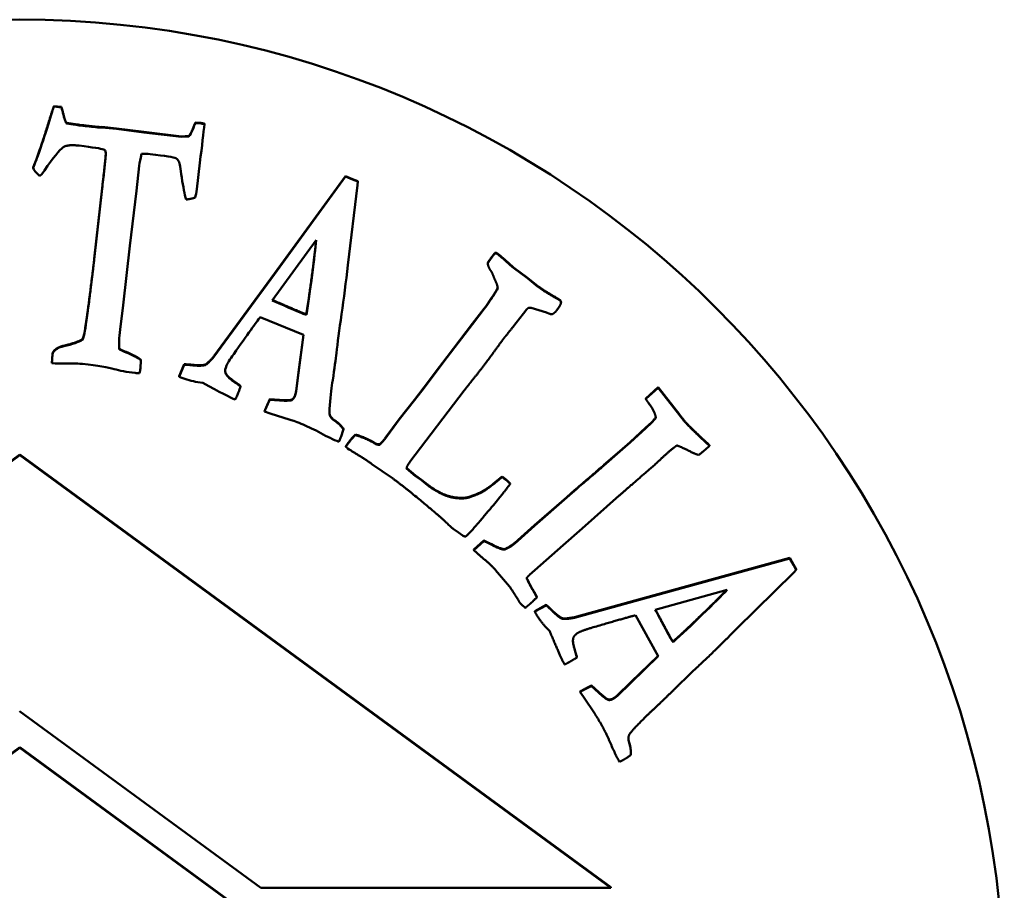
# Model space of a CAD drawing. Header units: millimetres. Extents: x 2057 to 6014, y 1768 to 4066.
# Tile 8 of 13: x 2116 to 2136, y 2496 to 2514. Entities that reach past the tile are written whole.
import ezdxf

# ---------------------------------------------------------------- set-up
doc = ezdxf.new("R2010")
doc.units = ezdxf.units.MM
doc.layers.add('Visibile (ISO)', color=7, linetype='Continuous', lineweight=50)
doc.layers.add('Visibile sottile (ISO)', color=7, linetype='Continuous', lineweight=35)

msp = doc.modelspace()

# ---------------------------------------------------------------- linework, layer by layer
at = {"layer": 'Visibile (ISO)'}
for p, q in [((2117.031, 2511.812), (2117.031, 2511.823)), ((2117.185, 2511.805), (2117.031, 2511.823)), ((2117.031, 2511.812), (2117.185, 2511.794)), ((2117.185, 2511.794), (2117.185, 2511.805)), ((2117.203, 2511.731), (2117.203, 2511.742)), ((2117.281, 2511.474), (2117.281, 2511.485)), ((2119.904, 2511.477), (2119.904, 2511.488)), ((2120.015, 2511.479), (2119.904, 2511.488)), ((2119.904, 2511.477), (2120.015, 2511.468)), ((2120.015, 2511.468), (2120.015, 2511.479)), ((2120.088, 2511.455), (2120.088, 2511.466)), ((2118.004, 2511.399), (2117.956, 2511.396)), ((2117.956, 2511.385), (2117.956, 2511.396)), ((2117.956, 2511.385), (2118.004, 2511.388)), ((2118.004, 2511.388), (2118.004, 2511.399)), ((2118.305, 2511.367), (2118.004, 2511.399)), ((2118.004, 2511.388), (2118.305, 2511.356)), ((2118.305, 2511.356), (2118.305, 2511.367)), ((2118.86, 2511.296), (2118.305, 2511.367)), ((2118.305, 2511.356), (2118.86, 2511.285)), ((2119.622, 2511.205), (2118.86, 2511.296)), ((2118.86, 2511.285), (2119.622, 2511.194)), ((2119.771, 2511.217), (2119.622, 2511.205)), ((2119.771, 2511.206), (2119.771, 2511.217)), ((2119.866, 2511.381), (2119.866, 2511.392)), ((2119.622, 2511.194), (2119.771, 2511.206)), ((2119.622, 2511.194), (2119.622, 2511.205)), ((2119.997, 2510.667), (2119.933, 2510.132)), ((2116.608, 2510.565), (2116.608, 2510.576)), ((2118.766, 2510.61), (2118.71, 2510.101)), ((2122.955, 2510.398), (2121.509, 2508.418)), ((2121.509, 2508.407), (2122.955, 2510.387)), ((2122.955, 2510.387), (2122.955, 2510.398)), ((2123.099, 2510.339), (2122.955, 2510.398)), ((2122.955, 2510.387), (2123.099, 2510.328)), ((2123.202, 2510.297), (2123.099, 2510.339)), ((2123.099, 2510.328), (2123.202, 2510.286)), ((2123.202, 2510.286), (2123.196, 2510.214)), ((2123.202, 2510.286), (2123.202, 2510.297)), ((2118.012, 2510.156), (2117.852, 2508.717)), ((2117.852, 2508.706), (2118.012, 2510.145)), ((2118.71, 2510.101), (2118.575, 2508.98)), ((2123.196, 2510.214), (2122.999, 2508.591)), ((2122.359, 2509.098), (2121.467, 2507.871)), ((2118.575, 2508.98), (2118.44, 2507.776)), ((2125.993, 2508.84), (2125.993, 2508.829)), ((2125.845, 2508.643), (2125.845, 2508.632)), ((2125.845, 2508.641), (2125.845, 2508.63)), ((2121.509, 2508.418), (2120.283, 2506.736)), ((2126.653, 2508.333), (2126.368, 2508.542)), ((2126.368, 2508.542), (2126.368, 2508.531)), ((2126.368, 2508.531), (2126.653, 2508.322)), ((2120.283, 2506.725), (2121.509, 2508.407)), ((2126.857, 2508.168), (2126.653, 2508.333)), ((2126.653, 2508.333), (2126.653, 2508.322)), ((2126.653, 2508.322), (2126.857, 2508.157)), ((2126.857, 2508.168), (2126.857, 2508.157)), ((2127.229, 2507.931), (2127.229, 2507.92)), ((2127.332, 2507.841), (2127.332, 2507.829)), ((2118.44, 2507.776), (2118.376, 2507.281)), ((2125.774, 2507.71), (2125.537, 2507.403)), ((2125.537, 2507.392), (2125.774, 2507.699)), ((2125.805, 2507.751), (2125.774, 2507.71)), ((2125.774, 2507.699), (2125.805, 2507.74)), ((2125.805, 2507.751), (2125.805, 2507.74)), ((2126.637, 2507.692), (2126.572, 2507.605)), ((2127.04, 2507.625), (2126.728, 2507.72)), ((2122.103, 2507.169), (2121.223, 2507.533)), ((2122.097, 2507.611), (2122.159, 2507.59)), ((2122.097, 2507.6), (2122.097, 2507.611)), ((2122.097, 2507.6), (2122.159, 2507.579)), ((2122.159, 2507.579), (2122.159, 2507.59)), ((2126.42, 2507.418), (2126.353, 2507.328)), ((2126.572, 2507.605), (2126.42, 2507.418)), ((2125.537, 2507.403), (2125.017, 2506.726)), ((2125.017, 2506.715), (2125.537, 2507.392)), ((2117.608, 2507.069), (2117.608, 2507.08)), ((2122.102, 2507.17), (2121.999, 2506.413)), ((2121.999, 2506.402), (2122.103, 2507.169)), ((2117.232, 2506.94), (2117.232, 2506.951)), ((2118.359, 2506.883), (2118.359, 2506.894)), ((2118.498, 2506.826), (2118.498, 2506.815)), ((2117.004, 2506.783), (2116.997, 2506.693)), ((2116.997, 2506.682), (2117.004, 2506.772)), ((2116.997, 2506.682), (2116.997, 2506.693)), ((2117.007, 2506.813), (2117.004, 2506.783)), ((2117.004, 2506.772), (2117.007, 2506.802)), ((2117.004, 2506.772), (2117.004, 2506.783)), ((2117.007, 2506.802), (2117.007, 2506.813)), ((2118.796, 2506.657), (2118.796, 2506.668)), ((2120.283, 2506.725), (2120.283, 2506.736)), ((2125.017, 2506.726), (2124.779, 2506.404)), ((2124.779, 2506.393), (2125.017, 2506.715)), ((2125.017, 2506.726), (2125.017, 2506.715)), ((2116.991, 2506.596), (2116.991, 2506.607)), ((2119.677, 2506.573), (2119.573, 2506.332)), ((2119.573, 2506.32), (2119.677, 2506.562)), ((2119.677, 2506.562), (2119.677, 2506.573)), ((2119.573, 2506.32), (2119.573, 2506.332)), ((2119.613, 2506.304), (2119.573, 2506.32)), ((2120.677, 2506.229), (2120.677, 2506.24)), ((2121.999, 2506.413), (2121.95, 2506.028)), ((2121.95, 2506.017), (2121.999, 2506.402)), ((2124.779, 2506.404), (2124.55, 2506.107)), ((2124.55, 2506.096), (2124.779, 2506.393)), ((2124.779, 2506.404), (2124.779, 2506.393)), ((2120.059, 2506.197), (2119.957, 2506.211)), ((2120.824, 2506.122), (2120.824, 2506.133)), ((2125.365, 2506.038), (2124.264, 2504.59)), ((2124.55, 2506.107), (2124.358, 2505.852)), ((2124.358, 2505.841), (2124.55, 2506.096)), ((2129.306, 2506.105), (2129.057, 2505.879)), ((2129.057, 2505.868), (2129.306, 2506.094)), ((2129.745, 2505.544), (2129.306, 2506.105)), ((2129.306, 2506.105), (2129.306, 2506.094)), ((2129.306, 2506.094), (2129.745, 2505.533)), ((2121.707, 2505.843), (2121.417, 2505.864)), ((2121.417, 2505.864), (2121.417, 2505.853)), ((2121.417, 2505.853), (2121.707, 2505.832)), ((2121.707, 2505.832), (2121.707, 2505.843)), ((2124.358, 2505.852), (2124.047, 2505.46)), ((2124.047, 2505.449), (2124.358, 2505.841)), ((2124.358, 2505.852), (2124.358, 2505.841)), ((2129.057, 2505.879), (2129.057, 2505.868)), ((2121.31, 2505.613), (2121.31, 2505.624)), ((2121.425, 2505.575), (2121.31, 2505.613)), ((2121.829, 2505.447), (2121.425, 2505.575)), ((2122.635, 2505.542), (2122.635, 2505.553)), ((2124.047, 2505.46), (2123.755, 2505.065)), ((2123.755, 2505.054), (2124.047, 2505.449)), ((2124.047, 2505.46), (2124.047, 2505.449)), ((2122.913, 2505.252), (2122.913, 2505.263)), ((2129.057, 2505.287), (2128.737, 2504.992)), ((2128.737, 2504.981), (2129.057, 2505.276)), ((2129.177, 2505.398), (2129.057, 2505.287)), ((2129.057, 2505.276), (2129.177, 2505.387)), ((2129.177, 2505.398), (2129.177, 2505.387)), ((2123.156, 2505.144), (2123.156, 2505.133)), ((2122.962, 2504.907), (2122.962, 2504.896)), ((2123.028, 2504.841), (2122.997, 2504.864)), ((2123.654, 2504.953), (2123.654, 2504.941)), ((2128.579, 2504.858), (2128.198, 2504.521)), ((2128.198, 2504.51), (2128.579, 2504.847)), ((2128.737, 2504.992), (2128.579, 2504.858)), ((2128.579, 2504.847), (2128.737, 2504.981)), ((2128.579, 2504.858), (2128.579, 2504.847)), ((2128.737, 2504.992), (2128.737, 2504.981)), ((2130.348, 2504.916), (2130.258, 2504.836)), ((2130.348, 2504.927), (2130.348, 2504.916)), ((2116.342, 2504.74), (2104.342, 2495.943)), ((2104.342, 2495.931), (2116.342, 2504.729)), ((2116.342, 2504.729), (2116.342, 2504.74)), ((2128.342, 2495.943), (2116.342, 2504.74)), ((2116.342, 2504.729), (2128.342, 2495.932)), ((2123.907, 2504.26), (2123.492, 2504.546)), ((2124.197, 2504.461), (2124.197, 2504.452)), ((2124.197, 2504.452), (2124.376, 2504.302)), ((2124.376, 2504.313), (2124.198, 2504.463)), ((2124.495, 2504.228), (2124.376, 2504.313)), ((2124.376, 2504.313), (2124.376, 2504.302)), ((2124.376, 2504.302), (2124.495, 2504.217)), ((2124.62, 2504.129), (2124.495, 2504.228)), ((2124.495, 2504.228), (2124.495, 2504.217)), ((2124.495, 2504.217), (2124.62, 2504.118)), ((2126.201, 2504.244), (2126.136, 2504.293)), ((2126.136, 2504.293), (2126.136, 2504.282)), ((2126.136, 2504.282), (2126.201, 2504.233)), ((2124.62, 2504.129), (2124.62, 2504.118)), ((2126.298, 2504.139), (2126.235, 2504.056)), ((2126.298, 2504.15), (2126.298, 2504.139)), ((2125.515, 2503.898), (2125.515, 2503.887)), ((2127.453, 2503.874), (2126.792, 2503.301)), ((2126.792, 2503.289), (2127.453, 2503.863)), ((2127.605, 2504.014), (2127.453, 2503.874)), ((2127.453, 2503.863), (2127.605, 2504.003)), ((2127.453, 2503.874), (2127.453, 2503.863)), ((2127.605, 2504.014), (2127.605, 2504.003)), ((2128.515, 2503.904), (2127.763, 2503.233)), ((2125.249, 2503.154), (2125.143, 2503.228)), ((2126.792, 2503.301), (2126.456, 2502.998)), ((2126.456, 2502.986), (2126.792, 2503.289)), ((2126.792, 2503.301), (2126.792, 2503.289)), ((2127.763, 2503.233), (2127.373, 2502.9)), ((2125.324, 2503.097), (2125.249, 2503.154)), ((2125.765, 2502.991), (2125.559, 2502.808)), ((2125.559, 2502.797), (2125.765, 2502.98)), ((2125.765, 2502.991), (2125.765, 2502.98)), ((2126.179, 2502.816), (2126.179, 2502.805)), ((2127.373, 2502.9), (2126.801, 2502.388)), ((2125.559, 2502.808), (2125.559, 2502.797)), ((2131.977, 2502.64), (2129.614, 2501.988)), ((2129.614, 2501.977), (2131.977, 2502.629)), ((2132.053, 2502.505), (2131.977, 2502.64)), ((2131.977, 2502.64), (2131.977, 2502.629)), ((2131.977, 2502.629), (2132.053, 2502.494)), ((2132.108, 2502.408), (2132.053, 2502.505)), ((2132.053, 2502.494), (2132.108, 2502.397)), ((2126.289, 2502.056), (2126.004, 2502.391)), ((2126.801, 2502.388), (2126.694, 2502.294)), ((2132.058, 2502.344), (2130.895, 2501.195)), ((2132.108, 2502.397), (2132.058, 2502.344)), ((2132.108, 2502.408), (2132.108, 2502.397)), ((2126.764, 2501.987), (2126.764, 2501.975)), ((2126.844, 2501.85), (2126.844, 2501.839)), ((2129.614, 2501.988), (2127.607, 2501.432)), ((2127.607, 2501.421), (2129.614, 2501.977)), ((2129.247, 2501.583), (2130.709, 2501.99)), ((2127.031, 2501.682), (2126.8, 2501.557)), ((2126.8, 2501.546), (2127.031, 2501.671)), ((2127.031, 2501.682), (2127.031, 2501.671)), ((2126.8, 2501.557), (2126.8, 2501.546)), ((2126.821, 2501.508), (2126.8, 2501.546)), ((2127.607, 2501.432), (2127.607, 2501.421)), ((2129.309, 2500.639), (2128.845, 2501.471)), ((2127.103, 2501.148), (2127.032, 2501.221)), ((2129.572, 2500.991), (2129.572, 2500.979)), ((2129.572, 2500.991), (2129.607, 2500.936)), ((2129.607, 2500.925), (2129.572, 2500.979)), ((2129.607, 2500.936), (2129.607, 2500.925)), ((2127.607, 2500.8), (2127.607, 2500.789)), ((2127.656, 2500.625), (2127.656, 2500.613)), ((2129.305, 2500.646), (2128.75, 2500.113)), ((2128.75, 2500.102), (2129.309, 2500.639)), ((2127.953, 2500.034), (2127.953, 2500.045)), ((2128.167, 2499.849), (2127.953, 2500.045)), ((2127.953, 2500.034), (2128.167, 2499.838)), ((2128.75, 2500.113), (2128.472, 2499.843)), ((2128.472, 2499.831), (2128.75, 2500.102)), ((2127.719, 2499.923), (2127.719, 2499.912)), ((2127.786, 2499.811), (2127.719, 2499.912)), ((2128.167, 2499.849), (2128.167, 2499.838)), ((2128.023, 2499.46), (2127.786, 2499.811)), ((2121.234, 2495.931), (2116.336, 2499.522)), ((2116.342, 2498.789), (2104.342, 2489.991)), ((2104.342, 2489.98), (2116.342, 2498.778)), ((2116.342, 2498.778), (2116.342, 2498.789)), ((2128.342, 2489.991), (2116.342, 2498.789)), ((2116.342, 2498.778), (2128.342, 2489.98)), ((2128.751, 2498.666), (2128.751, 2498.655)), ((2128.342, 2495.932), (2121.234, 2495.931)), ((2128.342, 2495.943), (2128.342, 2495.932))]:
    msp.add_line(p, q, dxfattribs=at)
msp.add_ellipse((2116.337, 2493.583), major_axis=(20, 0), ratio=0.999754, dxfattribs=at)
msp.add_ellipse((2116.337, 2493.583), major_axis=(20, 0), ratio=0.999754, dxfattribs=at)
for points, degree in [([(2117.031, 2511.823), (2117.005, 2511.748), (2116.94, 2511.539)], 2), ([(2116.94, 2511.528), (2116.983, 2511.668), (2117.013, 2511.762), (2117.031, 2511.812)], 3), ([(2117.203, 2511.742), (2117.197, 2511.76), (2117.185, 2511.805)], 2), ([(2117.185, 2511.794), (2117.193, 2511.764), (2117.199, 2511.743), (2117.203, 2511.731)], 3), ([(2117.281, 2511.485), (2117.25, 2511.55), (2117.203, 2511.742)], 2), ([(2117.203, 2511.731), (2117.234, 2511.603), (2117.26, 2511.517), (2117.281, 2511.474)], 3), ([(2116.94, 2511.539), (2116.715, 2510.815), (2116.608, 2510.576)], 2), ([(2116.608, 2510.565), (2116.679, 2510.725), (2116.79, 2511.046), (2116.94, 2511.528)], 3), ([(2117.618, 2511.432), (2117.31, 2511.469), (2117.281, 2511.485)], 2), ([(2117.281, 2511.474), (2117.3, 2511.463), (2117.412, 2511.445), (2117.618, 2511.421)], 3), ([(2117.956, 2511.396), (2117.806, 2511.409), (2117.618, 2511.432)], 2), ([(2117.618, 2511.421), (2117.743, 2511.406), (2117.856, 2511.394), (2117.956, 2511.385)], 3), ([(2119.904, 2511.488), (2119.879, 2511.43), (2119.866, 2511.392)], 2), ([(2119.866, 2511.381), (2119.875, 2511.406), (2119.887, 2511.438), (2119.904, 2511.477)], 3), ([(2120.088, 2511.455), (2120.07, 2511.28), (2120.04, 2511.018), (2119.997, 2510.667)], 3), ([(2120.088, 2511.466), (2120.037, 2511.476), (2120.015, 2511.479)], 2), ([(2119.866, 2511.392), (2119.81, 2511.247), (2119.771, 2511.217)], 2), ([(2119.771, 2511.206), (2119.797, 2511.226), (2119.828, 2511.285), (2119.866, 2511.381)], 3), ([(2117.543, 2511.017), (2117.308, 2511.046), (2117.223, 2510.986)], 2), ([(2118.038, 2510.941), (2117.991, 2510.958), (2117.826, 2510.984), (2117.543, 2511.017)], 3), ([(2117.223, 2510.986), (2117.144, 2510.932), (2117.016, 2510.774), (2116.84, 2510.511)], 3), ([(2118.085, 2510.868), (2118.08, 2510.727), (2118.012, 2510.156)], 2), ([(2118.012, 2510.145), (2118.059, 2510.539), (2118.083, 2510.779), (2118.085, 2510.866)], 3), ([(2118.808, 2510.848), (2118.788, 2510.753), (2118.774, 2510.673), (2118.766, 2510.61)], 3), ([(2118.986, 2510.845), (2118.94, 2510.85), (2118.881, 2510.851), (2118.808, 2510.848)], 3), ([(2119.51, 2510.764), (2119.471, 2510.781), (2119.297, 2510.807), (2118.986, 2510.845)], 3), ([(2119.571, 2510.692), (2119.555, 2510.726), (2119.534, 2510.75), (2119.51, 2510.764)], 3), ([(2116.736, 2510.402), (2116.669, 2510.471), (2116.626, 2510.526), (2116.608, 2510.565)], 3), ([(2116.84, 2510.511), (2116.791, 2510.436), (2116.756, 2510.4), (2116.736, 2510.402)], 3), ([(2119.933, 2510.132), (2119.925, 2510.066), (2119.914, 2510.01), (2119.9, 2509.962)], 3), ([(2119.9, 2509.962), (2119.796, 2509.927), (2119.717, 2509.924)], 2), ([(2125.993, 2508.84), (2125.951, 2508.791), (2125.933, 2508.767)], 2), ([(2125.933, 2508.755), (2125.951, 2508.78), (2125.993, 2508.829)], 2), ([(2126.041, 2508.825), (2126.021, 2508.84), (2125.993, 2508.84)], 2), ([(2125.993, 2508.829), (2126.021, 2508.829), (2126.041, 2508.814)], 2), ([(2126.368, 2508.542), (2126.086, 2508.791), (2126.041, 2508.825)], 2), ([(2117.852, 2508.717), (2117.733, 2507.72), (2117.661, 2507.265)], 2), ([(2117.661, 2507.254), (2117.709, 2507.557), (2117.772, 2508.042), (2117.852, 2508.706)], 3), ([(2125.933, 2508.767), (2125.902, 2508.725), (2125.845, 2508.643)], 2), ([(2125.845, 2508.632), (2125.902, 2508.714), (2125.933, 2508.755)], 2), ([(2125.845, 2508.643), (2125.845, 2508.642), (2125.845, 2508.641)], 2), ([(2125.893, 2508.494), (2125.844, 2508.574), (2125.845, 2508.632)], 2), ([(2126.041, 2508.814), (2126.086, 2508.78), (2126.368, 2508.531)], 2), ([(2125.951, 2508.386), (2125.926, 2508.453), (2125.893, 2508.494)], 2), ([(2125.805, 2507.74), (2126.035, 2508.074), (2126.054, 2508.157), (2125.993, 2508.284)], 2), ([(2125.993, 2508.284), (2125.985, 2508.295), (2125.951, 2508.386)], 2), ([(2127.229, 2507.931), (2126.995, 2508.064), (2126.857, 2508.168)], 2), ([(2126.857, 2508.157), (2126.995, 2508.053), (2127.229, 2507.92)], 2), ([(2121.467, 2507.871), (2121.823, 2507.716), (2122.033, 2507.626), (2122.097, 2507.6)], 3), ([(2121.474, 2507.879), (2122.002, 2507.65), (2122.097, 2507.611)], 2), ([(2127.307, 2507.883), (2127.297, 2507.891), (2127.229, 2507.931)], 2), ([(2127.229, 2507.92), (2127.297, 2507.88), (2127.307, 2507.872)], 2), ([(2127.33, 2507.817), (2127.321, 2507.77), (2127.257, 2507.684)], 2), ([(2127.332, 2507.841), (2127.332, 2507.865), (2127.307, 2507.883)], 2), ([(2127.307, 2507.872), (2127.338, 2507.849), (2127.33, 2507.817)], 2), ([(2126.676, 2507.722), (2126.653, 2507.706), (2126.637, 2507.692)], 2), ([(2126.728, 2507.72), (2126.713, 2507.721), (2126.676, 2507.722)], 2), ([(2127.156, 2507.592), (2127.126, 2507.582), (2127.04, 2507.625)], 2), ([(2127.257, 2507.684), (2127.205, 2507.615), (2127.156, 2507.592)], 2), ([(2121.223, 2507.533), (2121.144, 2507.431), (2120.964, 2507.181), (2120.683, 2506.78)], 3), ([(2117.661, 2507.265), (2117.642, 2507.15), (2117.608, 2507.08)], 2), ([(2117.608, 2507.069), (2117.631, 2507.115), (2117.649, 2507.177), (2117.661, 2507.254)], 3), ([(2118.376, 2507.281), (2118.355, 2507.107), (2118.349, 2506.974), (2118.359, 2506.883)], 3), ([(2126.353, 2507.328), (2126.342, 2507.315), (2126.222, 2507.162)], 2), ([(2117.608, 2507.08), (2117.5, 2507.015), (2117.232, 2506.951)], 2), ([(2117.232, 2506.94), (2117.411, 2506.983), (2117.536, 2507.025), (2117.608, 2507.069)], 3), ([(2126.159, 2507.086), (2126.123, 2507.037), (2126.038, 2506.918)], 2), ([(2126.222, 2507.162), (2126.19, 2507.127), (2126.159, 2507.086)], 2), ([(2117.232, 2506.951), (2117.076, 2506.918), (2117.007, 2506.813)], 2), ([(2117.007, 2506.802), (2117.053, 2506.872), (2117.128, 2506.918), (2117.232, 2506.94)], 3), ([(2118.359, 2506.894), (2118.354, 2506.935), (2118.354, 2506.985)], 2), ([(2118.498, 2506.826), (2118.394, 2506.864), (2118.359, 2506.894)], 2), ([(2118.359, 2506.883), (2118.382, 2506.863), (2118.429, 2506.84), (2118.498, 2506.815)], 3), ([(2118.675, 2506.744), (2118.519, 2506.819), (2118.498, 2506.826)], 2), ([(2126.038, 2506.918), (2125.904, 2506.733), (2125.8, 2506.595)], 2), ([(2116.997, 2506.693), (2116.994, 2506.663), (2116.991, 2506.607)], 2), ([(2116.991, 2506.596), (2116.993, 2506.633), (2116.995, 2506.662), (2116.997, 2506.682)], 3), ([(2118.498, 2506.815), (2118.512, 2506.81), (2118.571, 2506.783), (2118.675, 2506.733)], 3), ([(2118.796, 2506.668), (2118.744, 2506.709), (2118.675, 2506.744)], 2), ([(2118.675, 2506.733), (2118.721, 2506.71), (2118.762, 2506.685), (2118.796, 2506.657)], 3), ([(2118.796, 2506.657), (2118.794, 2506.565), (2118.791, 2506.509), (2118.789, 2506.489)], 3), ([(2120.283, 2506.736), (2120.16, 2506.595), (2120.05, 2506.542), (2119.854, 2506.562)], 2), ([(2120.683, 2506.78), (2120.604, 2506.67), (2120.555, 2506.592), (2120.536, 2506.547)], 3), ([(2122.771, 2506.799), (2122.755, 2506.675), (2122.73, 2506.492), (2122.695, 2506.248)], 3), ([(2117.177, 2506.591), (2117.082, 2506.591), (2117.02, 2506.592), (2116.991, 2506.596)], 3), ([(2117.615, 2506.582), (2117.566, 2506.588), (2117.421, 2506.591), (2117.177, 2506.591)], 3), ([(2118.789, 2506.489), (2118.786, 2506.466), (2118.779, 2506.434), (2118.768, 2506.392)], 3), ([(2119.854, 2506.562), (2119.729, 2506.575), (2119.677, 2506.573)], 2), ([(2119.677, 2506.562), (2119.711, 2506.564), (2119.77, 2506.56), (2119.854, 2506.551)], 3), ([(2120.536, 2506.547), (2120.511, 2506.486), (2120.504, 2506.437), (2120.515, 2506.402)], 3), ([(2120.515, 2506.413), (2120.511, 2506.427), (2120.51, 2506.442)], 2), ([(2125.8, 2506.595), (2125.679, 2506.433), (2125.519, 2506.235)], 2), ([(2118.768, 2506.392), (2118.734, 2506.393), (2118.705, 2506.395), (2118.682, 2506.398)], 3), ([(2119.957, 2506.211), (2119.832, 2506.231), (2119.717, 2506.262), (2119.613, 2506.304)], 3), ([(2120.677, 2506.24), (2120.54, 2506.328), (2120.515, 2506.413)], 2), ([(2120.515, 2506.402), (2120.532, 2506.345), (2120.586, 2506.288), (2120.677, 2506.229)], 3), ([(2120.824, 2506.133), (2120.697, 2506.222), (2120.677, 2506.24)], 2), ([(2120.677, 2506.229), (2120.69, 2506.217), (2120.74, 2506.182), (2120.824, 2506.122)], 3), ([(2122.695, 2506.248), (2122.673, 2506.118), (2122.653, 2505.949), (2122.634, 2505.743)], 3), ([(2125.519, 2506.235), (2125.458, 2506.162), (2125.365, 2506.038)], 2), ([(2120.715, 2505.855), (2120.619, 2505.894), (2120.4, 2506.008), (2120.059, 2506.197)], 3), ([(2121.95, 2506.028), (2121.942, 2505.975), (2121.924, 2505.932)], 2), ([(2121.924, 2505.92), (2121.936, 2505.95), (2121.944, 2505.982), (2121.95, 2506.017)], 3), ([(2120.753, 2505.937), (2120.742, 2505.911), (2120.73, 2505.883), (2120.715, 2505.855)], 3), ([(2121.417, 2505.864), (2121.362, 2505.751), (2121.31, 2505.624)], 2), ([(2121.31, 2505.613), (2121.344, 2505.698), (2121.38, 2505.778), (2121.417, 2505.853)], 3), ([(2121.866, 2505.858), (2121.84, 2505.84), (2121.707, 2505.843)], 2), ([(2121.707, 2505.832), (2121.796, 2505.83), (2121.849, 2505.835), (2121.866, 2505.846)], 3), ([(2121.924, 2505.932), (2121.905, 2505.884), (2121.866, 2505.858)], 2), ([(2121.866, 2505.846), (2121.905, 2505.873), (2121.924, 2505.92)], 2), ([(2129.104, 2505.795), (2129.073, 2505.836), (2129.057, 2505.868)], 2), ([(2122.634, 2505.743), (2122.625, 2505.631), (2122.626, 2505.564), (2122.635, 2505.542)], 3), ([(2122.635, 2505.553), (2122.628, 2505.57), (2122.628, 2505.622)], 2), ([(2129.259, 2505.483), (2129.246, 2505.609), (2129.104, 2505.795)], 2), ([(2122.095, 2505.348), (2121.976, 2505.397), (2121.887, 2505.43), (2121.829, 2505.447)], 3), ([(2122.913, 2505.263), (2122.831, 2505.371), (2122.654, 2505.485), (2122.635, 2505.553)], 2), ([(2129.258, 2505.493), (2129.203, 2505.427), (2129.177, 2505.398)], 2), ([(2129.177, 2505.387), (2129.203, 2505.416), (2129.259, 2505.483)], 2), ([(2129.847, 2505.415), (2129.824, 2505.441), (2129.745, 2505.544)], 2), ([(2129.745, 2505.533), (2129.824, 2505.43), (2129.847, 2505.404)], 2), ([(2122.913, 2505.252), (2122.889, 2505.172), (2122.87, 2505.113), (2122.855, 2505.076)], 3), ([(2130.181, 2505.083), (2129.944, 2505.306), (2129.847, 2505.415)], 2), ([(2129.847, 2505.404), (2129.944, 2505.294), (2130.181, 2505.072)], 2), ([(2122.855, 2505.076), (2122.847, 2505.057), (2122.835, 2505.031), (2122.818, 2504.997)], 3), ([(2123.156, 2505.144), (2123.099, 2505.096), (2123.003, 2504.968)], 2), ([(2123.003, 2504.957), (2123.099, 2505.085), (2123.156, 2505.133)], 2), ([(2123.522, 2504.992), (2123.502, 2505.008), (2123.239, 2505.125), (2123.156, 2505.144)], 2), ([(2123.156, 2505.133), (2123.239, 2505.114), (2123.502, 2504.997), (2123.522, 2504.981)], 2), ([(2123.755, 2505.065), (2123.719, 2505.017), (2123.654, 2504.953)], 2), ([(2123.654, 2504.941), (2123.719, 2505.006), (2123.755, 2505.054)], 2), ([(2130.348, 2504.927), (2130.314, 2504.959), (2130.181, 2505.083)], 2), ([(2130.181, 2505.072), (2130.314, 2504.948), (2130.348, 2504.916)], 2), ([(2123.003, 2504.968), (2122.984, 2504.944), (2122.962, 2504.907)], 2), ([(2122.962, 2504.896), (2122.984, 2504.933), (2123.003, 2504.957)], 2), ([(2122.997, 2504.864), (2122.987, 2504.872), (2122.962, 2504.896)], 2), ([(2123.492, 2504.546), (2123.25, 2504.712), (2123.028, 2504.841)], 2), ([(2123.654, 2504.953), (2123.598, 2504.935), (2123.522, 2504.992)], 2), ([(2123.522, 2504.981), (2123.598, 2504.924), (2123.654, 2504.941)], 2), ([(2129.686, 2504.923), (2129.603, 2504.867), (2129.465, 2504.744)], 2), ([(2130.129, 2504.728), (2130.022, 2504.765), (2129.782, 2504.892), (2129.686, 2504.923)], 2), ([(2130.258, 2504.836), (2130.21, 2504.793), (2130.129, 2504.728)], 2), ([(2129.465, 2504.744), (2129.339, 2504.632), (2129.267, 2504.557)], 2), ([(2124.264, 2504.59), (2124.194, 2504.498), (2124.197, 2504.452)], 2), ([(2128.198, 2504.521), (2128.179, 2504.504), (2127.605, 2504.014)], 2), ([(2127.605, 2504.003), (2128.179, 2504.493), (2128.198, 2504.51)], 2), ([(2129.267, 2504.557), (2128.777, 2504.136), (2128.515, 2503.904)], 2), ([(2124.923, 2503.431), (2124.888, 2503.463), (2124.235, 2504.014), (2123.907, 2504.26)], 2), ([(2126.136, 2504.293), (2125.894, 2504.087), (2125.653, 2503.939), (2125.515, 2503.898)], 2), ([(2125.515, 2503.887), (2125.653, 2503.928), (2125.894, 2504.076), (2126.136, 2504.282)], 2), ([(2126.298, 2504.15), (2126.25, 2504.208), (2126.201, 2504.244)], 2), ([(2126.201, 2504.233), (2126.25, 2504.197), (2126.298, 2504.139)], 2), ([(2125.208, 2503.864), (2124.94, 2503.888), (2124.62, 2504.129)], 2), ([(2124.62, 2504.118), (2124.94, 2503.877), (2125.208, 2503.853)], 2), ([(2126.235, 2504.056), (2126.07, 2503.836), (2125.623, 2503.314)], 2), ([(2125.515, 2503.898), (2125.408, 2503.843), (2125.208, 2503.864)], 2), ([(2125.208, 2503.853), (2125.408, 2503.832), (2125.515, 2503.887)], 2), ([(2125.143, 2503.228), (2125.125, 2503.241), (2124.923, 2503.431)], 2), ([(2125.623, 2503.314), (2125.443, 2503.104), (2125.39, 2503.069)], 2), ([(2125.39, 2503.069), (2125.335, 2503.089), (2125.324, 2503.097)], 2), ([(2125.926, 2502.914), (2125.819, 2502.969), (2125.765, 2502.991)], 2), ([(2125.765, 2502.98), (2125.819, 2502.958), (2125.926, 2502.903)], 2), ([(2126.179, 2502.816), (2126.079, 2502.831), (2125.926, 2502.914)], 2), ([(2125.926, 2502.903), (2126.079, 2502.82), (2126.179, 2502.805)], 2), ([(2126.456, 2502.998), (2126.301, 2502.86), (2126.179, 2502.816)], 2), ([(2126.179, 2502.805), (2126.301, 2502.849), (2126.456, 2502.986)], 2), ([(2125.721, 2502.653), (2125.596, 2502.761), (2125.559, 2502.797)], 2), ([(2126.004, 2502.391), (2125.916, 2502.491), (2125.721, 2502.653)], 2), ([(2126.694, 2502.294), (2126.672, 2502.274), (2126.632, 2502.228)], 2), ([(2126.632, 2502.228), (2126.697, 2502.083), (2126.764, 2501.975)], 2), ([(2126.764, 2501.987), (2126.699, 2502.092), (2126.636, 2502.232)], 2), ([(2126.47, 2501.774), (2126.448, 2501.806), (2126.289, 2502.056)], 2), ([(2126.844, 2501.839), (2126.762, 2501.756), (2126.704, 2501.704)], 2), ([(2126.844, 2501.85), (2126.775, 2501.968), (2126.764, 2501.987)], 2), ([(2126.764, 2501.975), (2126.775, 2501.956), (2126.844, 2501.839)], 2), ([(2126.503, 2501.717), (2126.489, 2501.733), (2126.47, 2501.774)], 2), ([(2126.57, 2501.655), (2126.509, 2501.71), (2126.503, 2501.717)], 2), ([(2126.604, 2501.622), (2126.584, 2501.644), (2126.57, 2501.655)], 2), ([(2126.704, 2501.704), (2126.672, 2501.676), (2126.604, 2501.622)], 2), ([(2127.162, 2501.563), (2127.073, 2501.651), (2127.031, 2501.682)], 2), ([(2127.031, 2501.671), (2127.073, 2501.64), (2127.162, 2501.552)], 2), ([(2127.032, 2501.221), (2126.903, 2501.362), (2126.821, 2501.508)], 2), ([(2127.607, 2501.432), (2127.423, 2501.398), (2127.304, 2501.425), (2127.162, 2501.563)], 2), ([(2127.162, 2501.552), (2127.304, 2501.414), (2127.423, 2501.387), (2127.607, 2501.421)], 2), ([(2128.845, 2501.471), (2128.658, 2501.425), (2127.954, 2501.217)], 2), ([(2129.572, 2500.979), (2129.521, 2501.07), (2129.247, 2501.583)], 2), ([(2129.252, 2501.584), (2129.522, 2501.08), (2129.572, 2500.991)], 2), ([(2127.954, 2501.217), (2127.758, 2501.161), (2127.695, 2501.125)], 2), ([(2127.404, 2500.472), (2127.328, 2500.607), (2127.103, 2501.148)], 2), ([(2127.587, 2501.025), (2127.555, 2500.942), (2127.607, 2500.789)], 2), ([(2127.695, 2501.125), (2127.608, 2501.076), (2127.587, 2501.025)], 2), ([(2130.895, 2501.195), (2130.531, 2500.822), (2129.819, 2500.154), (2129.602, 2499.933)], 2), ([(2127.607, 2500.8), (2127.576, 2500.89), (2127.575, 2500.956)], 2), ([(2127.656, 2500.625), (2127.612, 2500.773), (2127.607, 2500.8)], 2), ([(2127.607, 2500.789), (2127.612, 2500.762), (2127.656, 2500.613)], 2), ([(2127.485, 2500.512), (2127.448, 2500.491), (2127.404, 2500.472)], 2), ([(2127.656, 2500.613), (2127.534, 2500.54), (2127.485, 2500.512)], 2), ([(2127.953, 2500.045), (2127.839, 2499.991), (2127.719, 2499.923)], 2), ([(2127.719, 2499.912), (2127.839, 2499.98), (2127.953, 2500.034)], 2), ([(2128.3, 2499.761), (2128.269, 2499.763), (2128.167, 2499.849)], 2), ([(2128.167, 2499.838), (2128.269, 2499.752), (2128.3, 2499.75)], 2), ([(2128.472, 2499.843), (2128.433, 2499.806), (2128.392, 2499.783)], 2), ([(2128.392, 2499.772), (2128.433, 2499.795), (2128.472, 2499.831)], 2), ([(2129.602, 2499.933), (2129.467, 2499.803), (2129.2, 2499.549)], 2), ([(2128.392, 2499.783), (2128.347, 2499.757), (2128.3, 2499.761)], 2), ([(2128.3, 2499.75), (2128.347, 2499.746), (2128.392, 2499.772)], 2), ([(2128.17, 2499.217), (2128.075, 2499.386), (2128.023, 2499.46)], 2), ([(2129.2, 2499.549), (2129.052, 2499.416), (2128.837, 2499.191)], 2), ([(2128.518, 2498.493), (2128.43, 2498.65), (2128.257, 2499.063), (2128.17, 2499.217)], 2), ([(2128.714, 2499.033), (2128.686, 2498.968), (2128.754, 2498.769), (2128.751, 2498.633)], 2), ([(2128.837, 2499.191), (2128.724, 2499.068), (2128.714, 2499.033)], 2), ([(2128.751, 2498.633), (2128.648, 2498.561), (2128.596, 2498.531)], 2), ([(2128.596, 2498.531), (2128.569, 2498.516), (2128.518, 2498.493)], 2)]:
    msp.add_open_spline(points, degree=degree, dxfattribs=at)
for points, degree, knots in [([(2120.015, 2511.468), (2120.024, 2511.467), (2120.035, 2511.465), (2120.044, 2511.463), (2120.058, 2511.461), (2120.074, 2511.457), (2120.088, 2511.455)], 3, [0, 0, 0, 0, 0.00267646, 0.00267646, 0.00267646, 0.007011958, 0.007011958, 0.007011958, 0.007011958]), ([(2118.085, 2510.866), (2118.082, 2510.889), (2118.078, 2510.907), (2118.066, 2510.932), (2118.055, 2510.939), (2118.038, 2510.941)], 3, [0, 0, 0, 0, 0.004894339, 0.004894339, 0.009788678, 0.009788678, 0.009788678, 0.009788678]), ([(2119.717, 2509.924), (2119.686, 2510.029), (2119.657, 2510.177), (2119.602, 2510.559), (2119.582, 2510.667), (2119.571, 2510.692)], 3, [0, 0, 0, 0, 0.0858676, 0.0858676, 0.1717353, 0.1717353, 0.1717353, 0.1717353]), ([(2122.159, 2507.579), (2122.196, 2507.809), (2122.236, 2508.078), (2122.317, 2508.697), (2122.345, 2508.934), (2122.359, 2509.098)], 3, [0, 0, 0, 0, 0.0702517, 0.0702517, 0.1405034, 0.1405034, 0.1405034, 0.1405034]), ([(2122.159, 2507.59), (2122.215, 2507.935), (2122.336, 2508.851), (2122.358, 2509.097)], 2, [0, 0, 0, 1, 1.974736, 1.974736, 1.974736]), ([(2122.999, 2508.591), (2122.964, 2508.245), (2122.923, 2507.912), (2122.828, 2507.268), (2122.793, 2507.004), (2122.771, 2506.799)], 3, [0, 0, 0, 0, 0.2531205, 0.2531205, 0.506241, 0.506241, 0.506241, 0.506241]), ([(2126.046, 2508.134), (2126.045, 2508.13), (2126.035, 2508.085), (2125.805, 2507.751)], 2, [-1.083134, -1.083134, -1.083134, -1, 0, 0, 0]), ([(2119.854, 2506.551), (2119.985, 2506.537), (2120.069, 2506.54), (2120.142, 2506.575), (2120.201, 2506.631), (2120.283, 2506.725)], 3, [0, 0, 0, 0, 0.0551615, 0.0551615, 0.1103231, 0.1103231, 0.1103231, 0.1103231]), ([(2118.682, 2506.398), (2118.511, 2506.418), (2118.368, 2506.445), (2118.139, 2506.51), (2117.926, 2506.545), (2117.615, 2506.582)], 3, [0, 0, 0, 0, 0.04402225, 0.04402225, 0.08804451, 0.08804451, 0.08804451, 0.08804451]), ([(2120.824, 2506.122), (2120.811, 2506.086), (2120.795, 2506.046), (2120.781, 2506.009), (2120.773, 2505.988), (2120.762, 2505.959), (2120.753, 2505.937)], 3, [0, 0, 0, 0, 0.01155562, 0.01155562, 0.01155562, 0.01843877, 0.01843877, 0.01843877, 0.01843877]), ([(2122.635, 2505.542), (2122.648, 2505.496), (2122.684, 2505.455), (2122.802, 2505.379), (2122.858, 2505.324), (2122.913, 2505.252)], 3, [0, 0, 0, 0, 0.0202581, 0.0202581, 0.04051621, 0.04051621, 0.04051621, 0.04051621]), ([(2122.818, 2504.997), (2122.707, 2505.043), (2122.585, 2505.102), (2122.324, 2505.245), (2122.205, 2505.303), (2122.095, 2505.348)], 3, [0, 0, 0, 0, 0.1071392, 0.1071392, 0.2142785, 0.2142785, 0.2142785, 0.2142785]), ([(2129.607, 2500.925), (2129.78, 2501.082), (2129.978, 2501.268), (2130.426, 2501.702), (2130.595, 2501.87), (2130.709, 2501.99)], 3, [0, 0, 0, 0, 0.0702517, 0.0702517, 0.1405034, 0.1405034, 0.1405034, 0.1405034]), ([(2129.607, 2500.936), (2129.866, 2501.171), (2130.525, 2501.808), (2130.695, 2501.986)], 2, [0, 0, 0, 1, 1.958828, 1.958828, 1.958828]), ([(2128.751, 2498.666), (2128.751, 2498.788), (2128.703, 2498.931), (2128.701, 2498.973)], 2, [-1.918146, -1.918146, -1.918146, -1, -0.484406, -0.484406, -0.484406])]:
    msp.add_open_spline(points, degree=degree, knots=knots, dxfattribs=at)
at = {"layer": 'Visibile sottile (ISO)'}
for p, q in [((2116.94, 2511.528), (2116.94, 2511.539)), ((2117.618, 2511.421), (2117.618, 2511.432)), ((2118.86, 2511.285), (2118.86, 2511.296)), ((2123.099, 2510.328), (2123.099, 2510.339)), ((2118.012, 2510.145), (2118.012, 2510.156)), ((2126.041, 2508.825), (2126.041, 2508.814)), ((2117.852, 2508.706), (2117.852, 2508.717)), ((2125.933, 2508.767), (2125.933, 2508.755)), ((2121.509, 2508.407), (2121.509, 2508.418)), ((2127.307, 2507.883), (2127.307, 2507.872)), ((2125.774, 2507.71), (2125.774, 2507.699)), ((2117.661, 2507.254), (2117.661, 2507.265)), ((2125.537, 2507.403), (2125.537, 2507.392)), ((2118.675, 2506.733), (2118.675, 2506.744)), ((2119.854, 2506.551), (2119.854, 2506.562)), ((2120.515, 2506.402), (2120.515, 2506.413)), ((2121.999, 2506.402), (2121.999, 2506.413)), ((2121.95, 2506.017), (2121.95, 2506.028)), ((2124.55, 2506.107), (2124.55, 2506.096)), ((2121.866, 2505.846), (2121.866, 2505.858)), ((2121.924, 2505.92), (2121.924, 2505.932)), ((2129.745, 2505.544), (2129.745, 2505.533)), ((2129.057, 2505.287), (2129.057, 2505.276)), ((2129.847, 2505.415), (2129.847, 2505.404)), ((2123.755, 2505.065), (2123.755, 2505.054)), ((2130.181, 2505.083), (2130.181, 2505.072)), ((2123.003, 2504.968), (2123.003, 2504.957)), ((2123.522, 2504.992), (2123.522, 2504.981)), ((2128.198, 2504.521), (2128.198, 2504.51)), ((2126.201, 2504.244), (2126.201, 2504.233)), ((2125.208, 2503.864), (2125.208, 2503.853)), ((2125.926, 2502.914), (2125.926, 2502.903)), ((2126.456, 2502.998), (2126.456, 2502.986)), ((2132.053, 2502.505), (2132.053, 2502.494)), ((2129.614, 2501.988), (2129.614, 2501.977)), ((2127.162, 2501.563), (2127.162, 2501.552)), ((2128.75, 2500.113), (2128.75, 2500.102)), ((2128.472, 2499.843), (2128.472, 2499.831)), ((2128.3, 2499.761), (2128.3, 2499.75)), ((2128.392, 2499.783), (2128.392, 2499.772))]:
    msp.add_line(p, q, dxfattribs=at)

doc.saveas('drawing.dxf')
